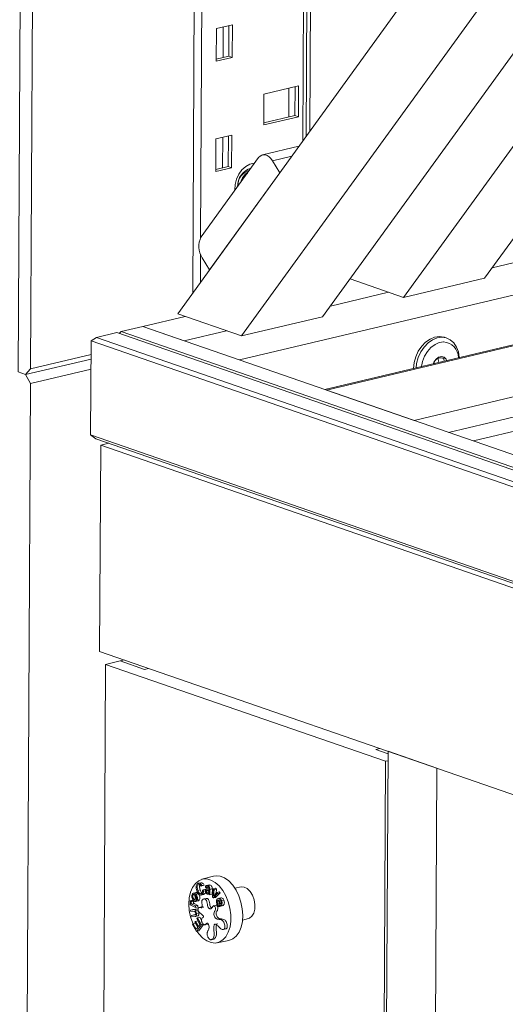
# Model space of a CAD drawing. Header units: millimetres. Extents: x 0 to 420, y 0 to 297.
# Tile 109 of 131: x 332.42 to 337.56, y 107.18 to 117.61. Entities that reach past the tile are written whole.
import ezdxf

# ---------------------------------------------------------------- set-up
doc = ezdxf.new("R2010")
doc.units = ezdxf.units.MM

msp = doc.modelspace()

# ---------------------------------------------------------------- linework, layer by layer
at = {"color": 7, "linetype": 'Continuous', "lineweight": 18}
for p, q in [((332.519, 136.097), (332.403, 113.879)), ((332.532, 113.911), (332.647, 135.976)), ((334.354, 135.04), (334.248, 114.716)), ((335.448, 116.374), (335.543, 134.627)), ((335.582, 134.614), (335.487, 116.429)), ((346.024, 130.994), (334.089, 114.496)), ((334.766, 114.261), (346.655, 130.696)), ((335.623, 114.464), (346.65, 129.708)), ((336.48, 114.668), (342.288, 122.696)), ((337.337, 114.871), (342.569, 122.103)), ((334.5, 117.515), (334.498, 117.17)), ((334.668, 117.555), (334.5, 117.515)), ((334.572, 117.532), (334.571, 117.209)), ((334.63, 117.223), (334.632, 117.546)), ((334.666, 117.21), (334.668, 117.555)), ((334.498, 117.191), (334.63, 117.223)), ((334.498, 117.17), (334.666, 117.21)), ((334.63, 117.223), (334.666, 117.21)), ((335.368, 116.908), (335, 116.821)), ((335.266, 116.884), (335.265, 116.579)), ((335.33, 116.595), (335.332, 116.899)), ((335.366, 116.582), (335.368, 116.908)), ((335, 116.821), (334.999, 116.495)), ((334.999, 116.516), (335.33, 116.595)), ((334.999, 116.495), (335.366, 116.582)), ((335.33, 116.595), (335.366, 116.582)), ((334.662, 116.387), (334.494, 116.347)), ((334.566, 116.364), (334.565, 116.04)), ((334.624, 116.054), (334.626, 116.378)), ((334.66, 116.042), (334.662, 116.387)), ((334.494, 116.347), (334.492, 116.002)), ((335.372, 116.269), (334.987, 116.178)), ((334.946, 116.149), (334.338, 115.309)), ((334.492, 116.023), (334.624, 116.054)), ((334.624, 116.054), (334.66, 116.042)), ((335.169, 115.989), (335.091, 116.116)), ((334.427, 114.962), (335.169, 115.989)), ((334.492, 116.002), (334.66, 116.042)), ((342.111, 115.756), (334.743, 114.007)), ((343.323, 115.517), (335.645, 113.694)), ((335.664, 113.687), (343.361, 115.514)), ((337.418, 114.983), (338.035, 115.13)), ((334.349, 115.089), (334.427, 114.962)), ((335.913, 114.865), (336.48, 114.668)), ((337.337, 114.871), (336.48, 114.668)), ((335.705, 114.577), (336.321, 114.723)), ((337.218, 113.148), (343.626, 114.669)), ((334.089, 114.496), (334.766, 114.261)), ((334.169, 114.468), (333.72, 114.361)), ((335.623, 114.464), (334.766, 114.261)), ((333.444, 114.296), (333.23, 114.245)), ((346.547, 109.754), (333.444, 114.296)), ((333.49, 114.307), (333.471, 114.287)), ((333.72, 114.361), (333.49, 114.307)), ((346.547, 109.781), (333.49, 114.307)), ((346.547, 109.914), (333.72, 114.361)), ((334.157, 114.209), (333.72, 114.361)), ((334.157, 114.209), (334.607, 114.316)), ((333.173, 114.208), (333.168, 113.212)), ((333.173, 114.208), (333.23, 114.245)), ((346.546, 109.573), (333.173, 114.208)), ((333.23, 114.245), (346.546, 109.629)), ((336.938, 114.237), (336.912, 114.246)), ((333.172, 114.016), (332.48, 113.852)), ((332.532, 113.911), (333.173, 114.063)), ((336.854, 113.981), (336.842, 114.025)), ((332.403, 113.879), (332.48, 113.852)), ((332.48, 113.852), (332.532, 113.911)), ((333.172, 113.909), (332.532, 113.757)), ((332.417, 91.692), (332.532, 113.757)), ((332.532, 113.757), (332.48, 113.852)), ((335.664, 113.687), (336.591, 113.366)), ((333.168, 113.212), (346.54, 108.577)), ((333.168, 113.212), (333.224, 113.172)), ((346.54, 108.556), (333.224, 113.172)), ((333.275, 113.104), (333.263, 110.92)), ((333.362, 113.125), (333.275, 113.104)), ((346.54, 108.505), (333.275, 113.104)), ((333.263, 110.92), (346.529, 106.321)), ((333.327, 110.783), (333.306, 106.761)), ((333.48, 110.819), (333.327, 110.783)), ((336.289, 109.756), (333.327, 110.783)), ((333.524, 110.83), (333.48, 110.819)), ((333.48, 110.819), (333.738, 110.73)), ((333.738, 110.73), (333.782, 110.74)), ((336.228, 109.892), (336.184, 109.882)), ((336.184, 109.882), (336.315, 109.836)), ((336.315, 109.862), (336.217, 90.924)), ((336.83, 109.684), (336.315, 109.862)), ((336.289, 109.756), (336.268, 105.734)), ((336.315, 109.762), (336.289, 109.756)), ((336.83, 109.684), (336.732, 90.745)), ((334.468, 108.54), (334.346, 108.507)), ((334.337, 108.471), (334.307, 108.464)), ((334.308, 108.449), (334.316, 108.451)), ((334.334, 108.435), (334.359, 108.441)), ((334.344, 108.44), (334.334, 108.435)), ((334.344, 108.44), (334.368, 108.446)), ((334.368, 108.446), (334.359, 108.441)), ((334.421, 108.447), (334.391, 108.44)), ((334.408, 108.439), (334.432, 108.445)), ((334.418, 108.446), (334.432, 108.445)), ((334.249, 108.338), (334.269, 108.342)), ((334.284, 108.367), (334.253, 108.36)), ((334.281, 108.348), (334.306, 108.353)), ((334.302, 108.389), (334.326, 108.395)), ((334.335, 108.339), (334.366, 108.346)), ((334.345, 108.342), (334.37, 108.348)), ((334.35, 108.391), (334.359, 108.396)), ((334.359, 108.396), (334.384, 108.402)), ((334.37, 108.348), (334.363, 108.347)), ((334.393, 108.418), (334.383, 108.421)), ((334.421, 108.411), (334.39, 108.403)), ((334.391, 108.38), (334.416, 108.386)), ((334.393, 108.418), (334.415, 108.423)), ((334.403, 108.363), (334.417, 108.366)), ((334.412, 108.351), (334.421, 108.352)), ((334.421, 108.388), (334.414, 108.391)), ((334.416, 108.401), (334.421, 108.399)), ((334.416, 108.39), (334.416, 108.386)), ((334.421, 108.369), (334.421, 108.388)), ((334.421, 108.347), (334.421, 108.355)), ((334.431, 108.343), (334.421, 108.347)), ((334.431, 108.399), (334.456, 108.404)), ((334.431, 108.399), (334.431, 108.343)), ((334.431, 108.343), (334.455, 108.349)), ((334.456, 108.404), (334.455, 108.349)), ((334.458, 108.318), (334.465, 108.407)), ((334.465, 108.407), (334.489, 108.413)), ((334.465, 108.407), (334.475, 108.397)), ((334.512, 108.356), (334.467, 108.309)), ((334.475, 108.397), (334.468, 108.328)), ((334.468, 108.328), (334.502, 108.367)), ((334.475, 108.397), (334.499, 108.402)), ((334.489, 108.413), (334.499, 108.402)), ((334.537, 108.362), (334.491, 108.315)), ((334.499, 108.402), (334.495, 108.359)), ((334.502, 108.367), (334.527, 108.373)), ((334.502, 108.367), (334.512, 108.356)), ((334.512, 108.356), (334.537, 108.362)), ((334.527, 108.373), (334.537, 108.362)), ((334.76, 108.426), (334.695, 108.413)), ((334.22, 108.236), (334.221, 108.251)), ((334.278, 108.209), (334.22, 108.236)), ((334.221, 108.251), (334.227, 108.253)), ((334.221, 108.251), (334.229, 108.247)), ((334.222, 108.28), (334.247, 108.286)), ((334.222, 108.28), (334.232, 108.275)), ((334.231, 108.267), (334.256, 108.273)), ((334.232, 108.275), (334.257, 108.281)), ((334.238, 108.243), (334.263, 108.249)), ((334.238, 108.243), (334.279, 108.224)), ((334.247, 108.286), (334.257, 108.281)), ((334.262, 108.297), (334.286, 108.303)), ((334.263, 108.249), (334.303, 108.23)), ((334.279, 108.271), (334.31, 108.278)), ((334.279, 108.224), (334.303, 108.23)), ((334.296, 108.287), (334.32, 108.293)), ((334.303, 108.23), (334.302, 108.215)), ((334.392, 108.305), (334.361, 108.298)), ((334.467, 108.309), (334.458, 108.318)), ((334.467, 108.309), (334.491, 108.315)), ((334.5, 108.234), (334.47, 108.227)), ((334.512, 108.247), (334.531, 108.251)), ((334.543, 108.223), (334.517, 108.284)), ((334.55, 108.312), (334.519, 108.304)), ((334.523, 108.288), (334.531, 108.29)), ((334.523, 108.288), (334.543, 108.243)), ((334.529, 108.234), (334.538, 108.236)), ((334.529, 108.234), (334.535, 108.219)), ((334.543, 108.223), (334.568, 108.229)), ((334.545, 108.225), (334.569, 108.23)), ((334.553, 108.281), (334.577, 108.287)), ((334.559, 108.227), (334.56, 108.225)), ((334.569, 108.23), (334.568, 108.229)), ((334.224, 108.181), (334.279, 108.187)), ((334.224, 108.181), (334.249, 108.187)), ((334.227, 108.166), (334.224, 108.181)), ((334.267, 108.17), (334.227, 108.166)), ((334.235, 108.125), (334.259, 108.131)), ((334.235, 108.125), (334.27, 108.129)), ((334.238, 108.11), (334.235, 108.125)), ((334.249, 108.187), (334.304, 108.193)), ((334.259, 108.131), (334.278, 108.133)), ((334.27, 108.129), (334.274, 108.13)), ((334.282, 108.172), (334.275, 108.171)), ((334.279, 108.224), (334.278, 108.209)), ((334.278, 108.209), (334.302, 108.215)), ((334.279, 108.187), (334.304, 108.193)), ((334.279, 108.187), (334.282, 108.172)), ((334.282, 108.172), (334.307, 108.178)), ((334.288, 108.146), (334.313, 108.152)), ((334.344, 108.216), (334.314, 108.208)), ((334.529, 108.217), (334.559, 108.224)), ((334.535, 108.219), (334.56, 108.225)), ((334.545, 108.225), (334.543, 108.223)), ((334.274, 108.114), (334.238, 108.11)), ((334.245, 108.028), (334.252, 108.036)), ((334.288, 107.955), (334.245, 108.028)), ((334.252, 108.036), (334.276, 108.042)), ((334.252, 108.036), (334.286, 107.977)), ((334.271, 108.053), (334.277, 108.061)), ((334.303, 107.998), (334.271, 108.053)), ((334.274, 108.114), (334.304, 108.121)), ((334.276, 108.042), (334.302, 107.997)), ((334.277, 108.061), (334.302, 108.067)), ((334.277, 108.061), (334.309, 108.006)), ((334.342, 108.024), (334.288, 107.955)), ((334.292, 108.091), (334.298, 108.099)), ((334.328, 108.029), (334.292, 108.091)), ((334.298, 108.099), (334.323, 108.105)), ((334.298, 108.099), (334.342, 108.024)), ((334.302, 108.067), (334.325, 108.026)), ((334.309, 108.006), (334.328, 108.029)), ((334.366, 108.03), (334.312, 107.961)), ((334.323, 108.105), (334.341, 108.073)), ((334.342, 108.024), (334.366, 108.03)), ((334.374, 108.025), (334.404, 108.032)), ((334.775, 108.074), (334.839, 108.092)), ((334.286, 107.977), (334.303, 107.998)), ((334.288, 107.955), (334.312, 107.961)), ((334.569, 107.975), (334.6, 107.982)), ((334.442, 107.866), (334.473, 107.874)), ((334.506, 107.834), (334.629, 107.859))]:
    msp.add_line(p, q, dxfattribs=at)
at = {"color": 8, "linetype": 'Continuous', "lineweight": 18}
for p, q in [((334.435, 135.012), (334.332, 115.3)), ((335.509, 134.639), (335.414, 116.327)), ((335.091, 116.116), (335.296, 116.164)), ((334.331, 115.124), (334.33, 114.829)), ((336.591, 113.366), (343.628, 115.036)), ((336.956, 113.239), (343.627, 114.823)), ((334.416, 108.401), (334.421, 108.402))]:
    msp.add_line(p, q, dxfattribs=at)
at = {"color": 7, "linetype": 'Continuous', "lineweight": 18, "flags": 128}
for points in [[(335.091, 116.116), (335.075, 116.139), (335.056, 116.157), (335.037, 116.17), (335.017, 116.178), (334.997, 116.18), (334.978, 116.175), (334.961, 116.165), (334.946, 116.149)], [(336.584, 113.917), (336.591, 113.978), (336.608, 114.041), (336.635, 114.1), (336.671, 114.152), (336.713, 114.195), (336.759, 114.228), (336.808, 114.248), (336.858, 114.255)], [(336.611, 113.923), (336.617, 113.969), (336.634, 114.032), (336.661, 114.091), (336.696, 114.143), (336.738, 114.186), (336.785, 114.219), (336.834, 114.239), (336.884, 114.246)], [(336.669, 113.937), (336.68, 113.989), (336.701, 114.045), (336.732, 114.096), (336.769, 114.139), (336.812, 114.171), (336.857, 114.191), (336.904, 114.198)], [(336.858, 114.255), (336.905, 114.248), (336.912, 114.246)], [(336.884, 114.246), (336.931, 114.239), (336.974, 114.219), (337.011, 114.186), (337.04, 114.143), (337.059, 114.091), (337.068, 114.032), (337.068, 114.032)], [(336.935, 114), (336.929, 114.014), (336.908, 114.035), (336.88, 114.042), (336.85, 114.035), (336.823, 114.014), (336.801, 113.982), (336.796, 113.967)], [(334.759, 108.264), (334.737, 108.331), (334.707, 108.393), (334.671, 108.446), (334.63, 108.49), (334.586, 108.521), (334.54, 108.54), (334.495, 108.544), (334.468, 108.54)], [(334.293, 107.957), (334.313, 107.928), (334.354, 107.885), (334.397, 107.854), (334.442, 107.836), (334.487, 107.831), (334.529, 107.841), (334.567, 107.864), (334.6, 107.899), (334.625, 107.946), (334.643, 108.002), (334.652, 108.065), (334.652, 108.132), (334.642, 108.2), (334.625, 108.268), (334.599, 108.332), (334.566, 108.389), (334.528, 108.437), (334.485, 108.474), (334.441, 108.499), (334.396, 108.51), (334.352, 108.508), (334.312, 108.492), (334.276, 108.462), (334.247, 108.421), (334.225, 108.37), (334.212, 108.31), (334.208, 108.245), (334.212, 108.176), (334.226, 108.108), (334.226, 108.108)], [(334.899, 108.29), (334.881, 108.337), (334.857, 108.378), (334.826, 108.408), (334.794, 108.424), (334.761, 108.426), (334.76, 108.426)], [(334.629, 107.859), (334.632, 107.859), (334.673, 107.876), (334.709, 107.905), (334.738, 107.947), (334.76, 107.999), (334.774, 108.06), (334.778, 108.126), (334.773, 108.195), (334.759, 108.264)], [(334.839, 108.092), (334.849, 108.095), (334.875, 108.116), (334.895, 108.148), (334.906, 108.191), (334.907, 108.24), (334.899, 108.29)], [(334.226, 108.108), (334.248, 108.042), (334.251, 108.035)]]:
    msp.add_lwpolyline(points, dxfattribs=at)
at = {"color": 8, "linetype": 'Continuous', "lineweight": 18, "flags": 128}
msp.add_lwpolyline([(334.903, 116.09), (334.897, 116.09), (334.852, 116.079), (334.809, 116.055), (334.769, 116.019), (334.737, 115.973), (334.712, 115.92), (334.698, 115.863), (334.695, 115.807), (334.695, 115.802)], dxfattribs=at)
at = {"color": 8, "linetype": 'Continuous', "lineweight": 18}
msp.add_arc((334.923, 115.847), 0.2, 106.4757, 181.7603, dxfattribs=at)
at = {"color": 7, "linetype": 'Continuous', "lineweight": 18}
for centre, radius, start, end in [((334.895, 115.855), 0.168, 105.2709, 182.9655), ((334.923, 115.849), 0.171, 120.7001, 167.5356), ((334.929, 115.846), 0.172, 126.5151, 161.7199), ((334.528, 115.208), 0.215, 151.8576, 213.5073), ((336.887, 114.024), 0.175, 2.0638, 84.6152)]:
    msp.add_arc(centre, radius, start, end, dxfattribs=at)
for points, knots in [([(336.837, 114.024), (336.827, 114.014), (336.809, 113.997), (336.8, 113.976), (336.797, 113.967)], [0, 0, 0, 0, 0.5865796, 1, 1, 1, 1]), ([(336.907, 114.024), (336.901, 114.025), (336.885, 114.027), (336.861, 114.028), (336.845, 114.026), (336.839, 114.025), (336.837, 114.024)], [0, 0, 0, 0, 0.184728, 0.518956, 0.869525, 1, 1, 1, 1]), ([(336.909, 113.994), (336.908, 113.999), (336.905, 114.01), (336.906, 114.019), (336.907, 114.024)], [0, 0, 0, 0, 0.409963, 1, 1, 1, 1]), ([(334.292, 108.384), (334.29, 108.393), (334.284, 108.41), (334.285, 108.435), (334.292, 108.453), (334.299, 108.459), (334.303, 108.462)], [0, 0, 0, 0, 0.280583, 0.559719, 0.779565, 1, 1, 1, 1]), ([(334.308, 108.449), (334.304, 108.446), (334.297, 108.44), (334.293, 108.417), (334.299, 108.4), (334.302, 108.389)], [0, 0, 0, 0, 0.280216, 0.559834, 1, 1, 1, 1]), ([(334.303, 108.462), (334.307, 108.463), (334.314, 108.466), (334.326, 108.463), (334.337, 108.454), (334.341, 108.445), (334.344, 108.44)], [0, 0, 0, 0, 0.280327, 0.560115, 0.779965, 1, 1, 1, 1]), ([(334.334, 108.435), (334.333, 108.439), (334.329, 108.446), (334.32, 108.452), (334.315, 108.45), (334.313, 108.449)], [0, 0, 0, 0, 0.341604, 0.683472, 1, 1, 1, 1]), ([(334.325, 108.447), (334.324, 108.446), (334.32, 108.442), (334.318, 108.422), (334.323, 108.405), (334.326, 108.395)], [0, 0, 0, 0, 0.099524, 0.449337, 1, 1, 1, 1]), ([(334.334, 108.469), (334.336, 108.47), (334.341, 108.472), (334.351, 108.468), (334.361, 108.46), (334.366, 108.451), (334.368, 108.446)], [0, 0, 0, 0, 0.135764, 0.471754, 0.735765, 1, 1, 1, 1]), ([(334.383, 108.421), (334.383, 108.425), (334.384, 108.431), (334.387, 108.438), (334.395, 108.443), (334.403, 108.441), (334.408, 108.439)], [0, 0, 0, 0, 0.1871, 0.373634, 0.560428, 1, 1, 1, 1]), ([(334.408, 108.439), (334.411, 108.438), (334.418, 108.435), (334.428, 108.425), (334.431, 108.411), (334.431, 108.403), (334.431, 108.399)], [0, 0, 0, 0, 0.281163, 0.559479, 0.778907, 1, 1, 1, 1]), ([(334.432, 108.445), (334.436, 108.444), (334.443, 108.441), (334.452, 108.431), (334.455, 108.417), (334.456, 108.408), (334.456, 108.404)], [0, 0, 0, 0, 0.281163, 0.559479, 0.778907, 1, 1, 1, 1]), ([(334.257, 108.285), (334.253, 108.289), (334.246, 108.298), (334.239, 108.316), (334.239, 108.333), (334.241, 108.341), (334.242, 108.345)], [0, 0, 0, 0, 0.280765, 0.559667, 0.779515, 1, 1, 1, 1]), ([(334.242, 108.345), (334.245, 108.35), (334.249, 108.359), (334.261, 108.362), (334.272, 108.357), (334.278, 108.351), (334.281, 108.348)], [0, 0, 0, 0, 0.279742, 0.55841, 0.778892, 1, 1, 1, 1]), ([(334.249, 108.338), (334.249, 108.335), (334.247, 108.33), (334.248, 108.321), (334.252, 108.309), (334.258, 108.302), (334.262, 108.297)], [0, 0, 0, 0, 0.186905, 0.37362, 0.560643, 1, 1, 1, 1]), ([(334.277, 108.335), (334.274, 108.338), (334.269, 108.343), (334.26, 108.347), (334.253, 108.345), (334.251, 108.34), (334.249, 108.338)], [0, 0, 0, 0, 0.281277, 0.560815, 0.780298, 1, 1, 1, 1]), ([(334.274, 108.343), (334.273, 108.341), (334.272, 108.336), (334.272, 108.327), (334.276, 108.314), (334.282, 108.308), (334.286, 108.303)], [0, 0, 0, 0, 0.186905, 0.37362, 0.560643, 1, 1, 1, 1]), ([(334.289, 108.295), (334.289, 108.297), (334.291, 108.302), (334.29, 108.311), (334.286, 108.324), (334.281, 108.33), (334.277, 108.335)], [0, 0, 0, 0, 0.1869659, 0.3736936, 0.5607363, 1, 1, 1, 1]), ([(334.281, 108.365), (334.283, 108.366), (334.288, 108.368), (334.297, 108.362), (334.303, 108.356), (334.306, 108.353)], [0, 0, 0, 0, 0.23013, 0.61452, 1, 1, 1, 1]), ([(334.281, 108.348), (334.285, 108.343), (334.292, 108.334), (334.299, 108.316), (334.3, 108.299), (334.297, 108.291), (334.296, 108.287)], [0, 0, 0, 0, 0.280701, 0.559653, 0.779534, 1, 1, 1, 1]), ([(334.345, 108.342), (334.34, 108.34), (334.329, 108.336), (334.313, 108.347), (334.3, 108.364), (334.295, 108.377), (334.292, 108.384)], [0, 0, 0, 0, 0.279631, 0.558481, 0.778964, 1, 1, 1, 1]), ([(334.302, 108.389), (334.304, 108.383), (334.309, 108.371), (334.32, 108.357), (334.331, 108.352), (334.338, 108.354), (334.341, 108.355)], [0, 0, 0, 0, 0.281017, 0.560302, 0.77985, 1, 1, 1, 1]), ([(334.306, 108.353), (334.31, 108.349), (334.317, 108.34), (334.323, 108.322), (334.324, 108.305), (334.322, 108.297), (334.32, 108.293)], [0, 0, 0, 0, 0.280701, 0.559653, 0.779534, 1, 1, 1, 1]), ([(334.326, 108.395), (334.329, 108.389), (334.333, 108.376), (334.341, 108.367), (334.345, 108.363)], [0, 0, 0, 0, 0.501545, 1, 1, 1, 1]), ([(334.341, 108.355), (334.343, 108.357), (334.348, 108.36), (334.352, 108.37), (334.353, 108.381), (334.351, 108.388), (334.35, 108.391)], [0, 0, 0, 0, 0.280563, 0.55989, 0.779624, 1, 1, 1, 1]), ([(334.359, 108.396), (334.361, 108.39), (334.364, 108.376), (334.361, 108.359), (334.354, 108.348), (334.348, 108.344), (334.345, 108.342)], [0, 0, 0, 0, 0.2796782, 0.5586111, 0.7790883, 1, 1, 1, 1]), ([(334.385, 108.367), (334.384, 108.366), (334.384, 108.361), (334.378, 108.354), (334.373, 108.35), (334.37, 108.348)], [0, 0, 0, 0, 0.077366, 0.538229, 1, 1, 1, 1]), ([(334.381, 108.383), (334.381, 108.386), (334.381, 108.392), (334.384, 108.398), (334.388, 108.403), (334.399, 108.406), (334.408, 108.404), (334.416, 108.401)], [0, 0, 0, 0, 0.125153, 0.250097, 0.375189, 0.500502, 1, 1, 1, 1]), ([(334.4, 108.352), (334.398, 108.353), (334.392, 108.355), (334.386, 108.364), (334.381, 108.374), (334.381, 108.38), (334.381, 108.383)], [0, 0, 0, 0, 0.280528, 0.560109, 0.779941, 1, 1, 1, 1]), ([(334.414, 108.391), (334.409, 108.392), (334.402, 108.394), (334.394, 108.391), (334.392, 108.386), (334.391, 108.382), (334.391, 108.38)], [0, 0, 0, 0, 0.500837, 0.749705, 0.874715, 1, 1, 1, 1]), ([(334.391, 108.38), (334.391, 108.379), (334.392, 108.376), (334.393, 108.371), (334.397, 108.365), (334.401, 108.364), (334.403, 108.363)], [0, 0, 0, 0, 0.187072, 0.373849, 0.561049, 1, 1, 1, 1]), ([(334.407, 108.427), (334.405, 108.428), (334.402, 108.429), (334.397, 108.428), (334.394, 108.424), (334.393, 108.42), (334.393, 108.418)], [0, 0, 0, 0, 0.2813111, 0.5611919, 0.7801672, 1, 1, 1, 1]), ([(334.421, 108.355), (334.417, 108.353), (334.411, 108.349), (334.404, 108.351), (334.4, 108.352)], [0, 0, 0, 0, 0.558495, 1, 1, 1, 1]), ([(334.403, 108.363), (334.407, 108.362), (334.414, 108.361), (334.419, 108.367), (334.421, 108.369)], [0, 0, 0, 0, 0.55975, 1, 1, 1, 1]), ([(334.421, 108.399), (334.421, 108.403), (334.421, 108.41), (334.419, 108.42), (334.413, 108.425), (334.409, 108.427), (334.407, 108.427)], [0, 0, 0, 0, 0.28315, 0.557205, 0.777711, 1, 1, 1, 1]), ([(334.416, 108.386), (334.416, 108.385), (334.416, 108.381), (334.418, 108.377), (334.42, 108.374), (334.421, 108.373), (334.421, 108.373)], [0, 0, 0, 0, 0.325636, 0.650757, 0.976616, 1, 1, 1, 1]), ([(334.221, 108.274), (334.221, 108.275), (334.222, 108.277), (334.222, 108.279), (334.222, 108.28)], [0, 0, 0, 0, 0.559817, 1, 1, 1, 1]), ([(334.229, 108.247), (334.227, 108.252), (334.222, 108.26), (334.222, 108.27), (334.221, 108.274)], [0, 0, 0, 0, 0.5610684, 1, 1, 1, 1]), ([(334.232, 108.275), (334.232, 108.274), (334.231, 108.271), (334.231, 108.268), (334.231, 108.267)], [0, 0, 0, 0, 0.559597, 1, 1, 1, 1]), ([(334.231, 108.267), (334.231, 108.264), (334.231, 108.26), (334.233, 108.251), (334.236, 108.246), (334.238, 108.243)], [0, 0, 0, 0, 0.2800156, 0.5601092, 1, 1, 1, 1]), ([(334.257, 108.281), (334.257, 108.28), (334.256, 108.277), (334.256, 108.274), (334.256, 108.273)], [0, 0, 0, 0, 0.559597, 1, 1, 1, 1]), ([(334.256, 108.273), (334.256, 108.27), (334.256, 108.266), (334.258, 108.257), (334.261, 108.252), (334.263, 108.249)], [0, 0, 0, 0, 0.2800156, 0.5601092, 1, 1, 1, 1]), ([(334.296, 108.287), (334.293, 108.282), (334.289, 108.273), (334.277, 108.27), (334.266, 108.275), (334.26, 108.281), (334.257, 108.285)], [0, 0, 0, 0, 0.279738, 0.558449, 0.778916, 1, 1, 1, 1]), ([(334.262, 108.297), (334.264, 108.294), (334.269, 108.289), (334.278, 108.285), (334.285, 108.287), (334.287, 108.292), (334.289, 108.295)], [0, 0, 0, 0, 0.281205, 0.560753, 0.780345, 1, 1, 1, 1]), ([(334.4, 107.93), (334.4, 107.925), (334.401, 107.915), (334.408, 107.895), (334.419, 107.878), (334.432, 107.868), (334.442, 107.866), (334.452, 107.869), (334.465, 107.88), (334.478, 107.91), (334.474, 107.95), (334.47, 107.979), (334.47, 107.997), (334.473, 108.011), (334.476, 108.024), (334.484, 108.034), (334.498, 108.028), (334.517, 108.013), (334.533, 107.992), (334.552, 107.977), (334.566, 107.974), (334.578, 107.977), (334.586, 107.984), (334.59, 107.994), (334.59, 108.012), (334.585, 108.033), (334.577, 108.053), (334.563, 108.074), (334.539, 108.082), (334.518, 108.082), (334.501, 108.087), (334.488, 108.096), (334.478, 108.112), (334.472, 108.132), (334.473, 108.152), (334.48, 108.164), (334.488, 108.177), (334.49, 108.195), (334.486, 108.211), (334.482, 108.221), (334.477, 108.226), (334.474, 108.228), (334.471, 108.227), (334.464, 108.222), (334.456, 108.208), (334.444, 108.194), (334.431, 108.194), (334.423, 108.197), (334.415, 108.205), (334.407, 108.22), (334.404, 108.242), (334.401, 108.264), (334.394, 108.281), (334.387, 108.291), (334.378, 108.298), (334.369, 108.3), (334.359, 108.298), (334.35, 108.291), (334.344, 108.282), (334.342, 108.263), (334.348, 108.244), (334.35, 108.224), (334.349, 108.212), (334.343, 108.206), (334.335, 108.206), (334.325, 108.21), (334.314, 108.21), (334.307, 108.201), (334.304, 108.191), (334.304, 108.181), (334.307, 108.171), (334.319, 108.152), (334.339, 108.139), (334.357, 108.125), (334.362, 108.117), (334.363, 108.115), (334.364, 108.112), (334.363, 108.11), (334.362, 108.108), (334.36, 108.106), (334.356, 108.102), (334.35, 108.098), (334.344, 108.09), (334.341, 108.081), (334.34, 108.07), (334.343, 108.059), (334.348, 108.046), (334.356, 108.034), (334.368, 108.025), (334.383, 108.025), (334.391, 108.036), (334.399, 108.041), (334.403, 108.043), (334.406, 108.042), (334.41, 108.039), (334.412, 108.034), (334.416, 108.026), (334.42, 108.013), (334.422, 107.995), (334.417, 107.973), (334.408, 107.959), (334.401, 107.942), (334.4, 107.934), (334.4, 107.93)], [0, 0, 0, 0, 0.008291, 0.017388, 0.036177, 0.045079, 0.053677, 0.062525, 0.071793, 0.100051, 0.127496, 0.140189, 0.151102, 0.159123, 0.168248, 0.176454, 0.189443, 0.20323, 0.228729, 0.241151, 0.25468, 0.268227, 0.274518, 0.28059, 0.292007, 0.304678, 0.317579, 0.329483, 0.352208, 0.376452, 0.387894, 0.39886, 0.410642, 0.422615, 0.433371, 0.444799, 0.456593, 0.468163, 0.476697, 0.484309, 0.487317, 0.48994, 0.492697, 0.495877, 0.512596, 0.530628, 0.539084, 0.547135, 0.554562, 0.561448, 0.576403, 0.592461, 0.600364, 0.608086, 0.615807, 0.624022, 0.633773, 0.643404, 0.652181, 0.660018, 0.67706, 0.686084, 0.694595, 0.699482, 0.704815, 0.71711, 0.726195, 0.735187, 0.741852, 0.747717, 0.753079, 0.758996, 0.791287, 0.805752, 0.807554, 0.809045, 0.810339, 0.811681, 0.81343, 0.815598, 0.819697, 0.82799, 0.835093, 0.841634, 0.847898, 0.854293, 0.861142, 0.871906, 0.882464, 0.892668, 0.910645, 0.914758, 0.918355, 0.92159, 0.924467, 0.927732, 0.931395, 0.940989, 0.951695, 0.961625, 0.984047, 0.992246, 1, 1, 1, 1]), ([(334.32, 108.293), (334.318, 108.288), (334.315, 108.28), (334.308, 108.279), (334.306, 108.279)], [0, 0, 0, 0, 0.656346, 1, 1, 1, 1]), ([(334.444, 108.206), (334.443, 108.208), (334.438, 108.212), (334.432, 108.226), (334.429, 108.248), (334.425, 108.27), (334.418, 108.287), (334.411, 108.297), (334.403, 108.304), (334.395, 108.306), (334.39, 108.304), (334.389, 108.304)], [0, 0, 0, 0, 0.063613, 0.150388, 0.338849, 0.541207, 0.640807, 0.738108, 0.835408, 0.938935, 1, 1, 1, 1]), ([(334.597, 107.982), (334.599, 107.983), (334.604, 107.984), (334.61, 107.99), (334.614, 108), (334.614, 108.018), (334.61, 108.039), (334.602, 108.059), (334.587, 108.08), (334.564, 108.088), (334.543, 108.087), (334.525, 108.092), (334.513, 108.102), (334.503, 108.118), (334.496, 108.138), (334.497, 108.158), (334.505, 108.17), (334.513, 108.183), (334.515, 108.201), (334.511, 108.217), (334.506, 108.227), (334.502, 108.232), (334.499, 108.234), (334.498, 108.233), (334.497, 108.233)], [0, 0, 0, 0, 0.033717, 0.060945, 0.087223, 0.136628, 0.191462, 0.247291, 0.298807, 0.397151, 0.502071, 0.551584, 0.59904, 0.65003, 0.701843, 0.748388, 0.797844, 0.848885, 0.898953, 0.935884, 0.968827, 0.981842, 0.993193, 1, 1, 1, 1]), ([(334.505, 108.242), (334.503, 108.248), (334.498, 108.261), (334.499, 108.28), (334.504, 108.293), (334.51, 108.297), (334.512, 108.3)], [0, 0, 0, 0, 0.279873, 0.558719, 0.779024, 1, 1, 1, 1]), ([(334.535, 108.219), (334.532, 108.218), (334.526, 108.216), (334.514, 108.224), (334.509, 108.235), (334.505, 108.242)], [0, 0, 0, 0, 0.280276, 0.560384, 1, 1, 1, 1]), ([(334.517, 108.284), (334.515, 108.281), (334.511, 108.277), (334.508, 108.267), (334.508, 108.256), (334.511, 108.25), (334.512, 108.247)], [0, 0, 0, 0, 0.2809469, 0.5599579, 0.7799, 1, 1, 1, 1]), ([(334.512, 108.3), (334.516, 108.302), (334.523, 108.307), (334.535, 108.304), (334.546, 108.295), (334.55, 108.286), (334.553, 108.281)], [0, 0, 0, 0, 0.280614, 0.559654, 0.779572, 1, 1, 1, 1]), ([(334.512, 108.247), (334.513, 108.244), (334.515, 108.239), (334.52, 108.234), (334.525, 108.232), (334.527, 108.233), (334.529, 108.234)], [0, 0, 0, 0, 0.280717, 0.561135, 0.780573, 1, 1, 1, 1]), ([(334.546, 108.276), (334.545, 108.279), (334.541, 108.286), (334.534, 108.291), (334.53, 108.289), (334.527, 108.289)], [0, 0, 0, 0, 0.335313, 0.670594, 1, 1, 1, 1]), ([(334.543, 108.243), (334.545, 108.245), (334.548, 108.25), (334.55, 108.259), (334.549, 108.268), (334.547, 108.274), (334.546, 108.276)], [0, 0, 0, 0, 0.280754, 0.559999, 0.779942, 1, 1, 1, 1]), ([(334.553, 108.281), (334.555, 108.275), (334.56, 108.263), (334.558, 108.244), (334.553, 108.232), (334.548, 108.227), (334.545, 108.225)], [0, 0, 0, 0, 0.279731, 0.558467, 0.778901, 1, 1, 1, 1]), ([(334.547, 108.311), (334.547, 108.311), (334.551, 108.313), (334.56, 108.31), (334.57, 108.301), (334.575, 108.292), (334.577, 108.287)], [0, 0, 0, 0, 0.039049, 0.411788, 0.705553, 1, 1, 1, 1]), ([(334.577, 108.287), (334.579, 108.281), (334.584, 108.268), (334.583, 108.25), (334.577, 108.238), (334.572, 108.233), (334.569, 108.23)], [0, 0, 0, 0, 0.279731, 0.558467, 0.778901, 1, 1, 1, 1]), ([(334.28, 108.147), (334.279, 108.15), (334.278, 108.155), (334.273, 108.163), (334.269, 108.168), (334.267, 108.17)], [0, 0, 0, 0, 0.279797, 0.559718, 1, 1, 1, 1]), ([(334.27, 108.129), (334.272, 108.13), (334.276, 108.13), (334.28, 108.134), (334.281, 108.141), (334.28, 108.145), (334.28, 108.147)], [0, 0, 0, 0, 0.281314, 0.560243, 0.779201, 1, 1, 1, 1]), ([(334.288, 108.146), (334.289, 108.141), (334.291, 108.132), (334.287, 108.12), (334.281, 108.115), (334.276, 108.114), (334.274, 108.114)], [0, 0, 0, 0, 0.2804865, 0.5581722, 0.7787037, 1, 1, 1, 1]), ([(334.275, 108.171), (334.279, 108.167), (334.284, 108.16), (334.287, 108.15), (334.288, 108.146)], [0, 0, 0, 0, 0.560115, 1, 1, 1, 1]), ([(334.313, 108.152), (334.314, 108.147), (334.315, 108.137), (334.312, 108.126), (334.305, 108.121), (334.301, 108.12), (334.298, 108.12)], [0, 0, 0, 0, 0.2804865, 0.5581722, 0.7787037, 1, 1, 1, 1]), ([(334.3, 108.177), (334.303, 108.173), (334.309, 108.166), (334.312, 108.156), (334.313, 108.152)], [0, 0, 0, 0, 0.560115, 1, 1, 1, 1]), ([(334.366, 108.213), (334.365, 108.213), (334.359, 108.212), (334.35, 108.216), (334.344, 108.215), (334.341, 108.214)], [0, 0, 0, 0, 0.183273, 0.716459, 1, 1, 1, 1]), ([(334.47, 107.873), (334.472, 107.874), (334.477, 107.875), (334.489, 107.886), (334.502, 107.916), (334.498, 107.956), (334.494, 107.985), (334.495, 108.003), (334.498, 108.017), (334.5, 108.029), (334.505, 108.037), (334.509, 108.036), (334.509, 108.036)], [0, 0, 0, 0, 0.047821, 0.124593, 0.358669, 0.58601, 0.69115, 0.781544, 0.847989, 0.923572, 0.991545, 1, 1, 1, 1])]:
    msp.add_open_spline(points, degree=3, knots=knots, dxfattribs=at)

doc.saveas('drawing.dxf')
